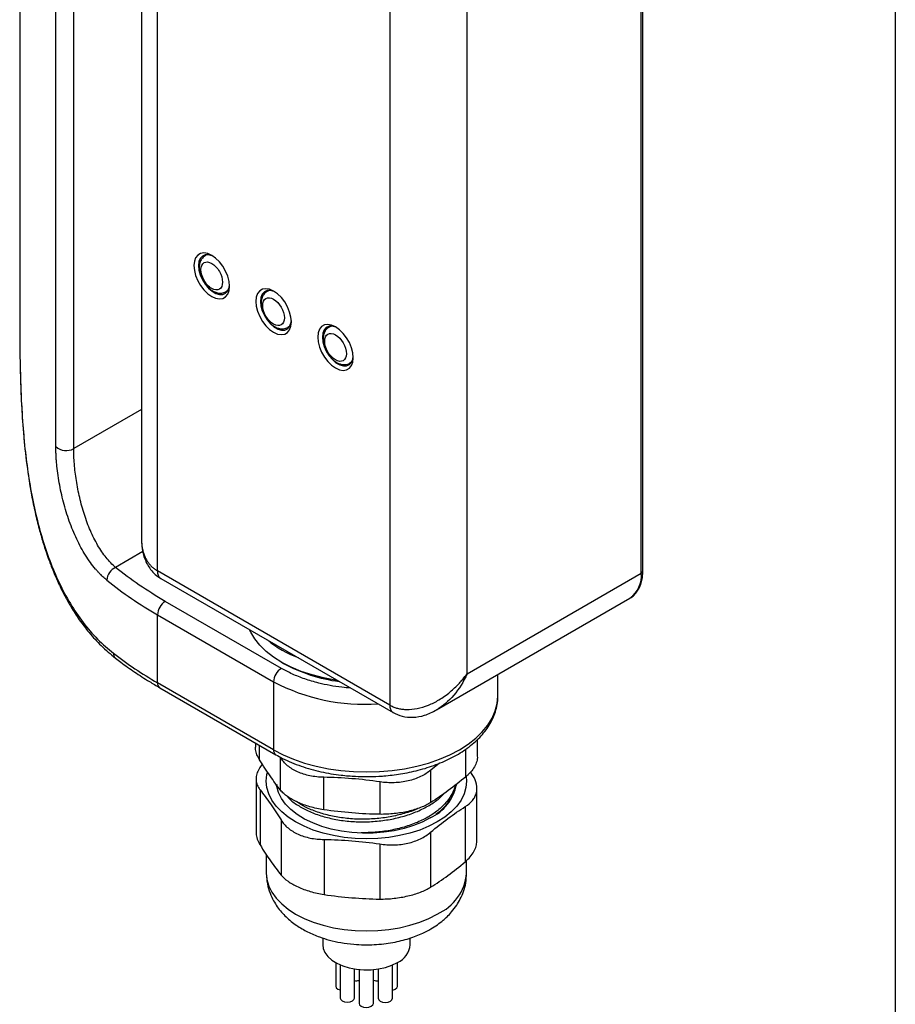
# Model space of a CAD drawing. Header units: millimetres. Extents: x 13 to 546, y 13 to 419.
# Tile 13 of 20: x 466 to 546, y 239 to 329. Entities that reach past the tile are written whole.
import ezdxf

# ---------------------------------------------------------------- set-up
doc = ezdxf.new("R2010")
doc.units = ezdxf.units.MM
doc.header["$LTSCALE"] = 2
doc.layers.add('TEXT', color=140, linetype='Continuous', lineweight=25)

msp = doc.modelspace()

# ---------------------------------------------------------------- linework, layer by layer
for p, q in [((466.095, 365.856), (466.095, 302.73)), ((469.399, 290.186), (469.399, 359.429)), ((471.029, 290), (471.029, 359.243)), ((477.225, 355.97), (477.225, 281.706)), ((478.69, 278.828), (478.69, 354.766)), ((523.03, 278.829), (523.03, 349.051)), ((522.884, 278.624), (522.884, 348.847)), ((499.903, 342.52), (499.903, 266.582)), ((506.974, 269.44), (506.974, 339.662)), ((483.214, 307.723), (483.043, 307.624)), ((484.943, 304.333), (485.114, 304.432)), ((488.871, 304.457), (488.7, 304.358)), ((490.6, 301.067), (490.77, 301.166)), ((494.527, 301.191), (494.357, 301.093)), ((496.256, 297.802), (496.427, 297.9)), ((477.225, 293.577), (471.029, 290)), ((477.358, 280.59), (474.862, 279.149)), ((499.903, 266.582), (478.69, 278.828)), ((479, 278.141), (500.213, 265.895)), ((506.974, 269.44), (522.884, 278.624)), ((504.188, 266.14), (521.848, 276.335)), ((490.003, 269.929), (479.397, 276.052)), ((478.69, 268.621), (478.69, 274.827)), ((478.69, 274.827), (489.296, 268.704)), ((474.847, 270.863), (474.881, 270.839)), ((490.002, 270.501), (490.214, 270.378)), ((509.781, 267.397), (509.781, 269.369)), ((489.296, 262.498), (478.69, 268.621)), ((478.897, 268.163), (489.503, 262.04)), ((489.296, 268.704), (489.296, 262.498)), ((487.637, 263.118), (487.637, 262.747)), ((487.998, 261.587), (487.998, 262.909)), ((507.926, 261.903), (507.926, 263.438)), ((489.937, 258.804), (489.937, 261.764)), ((506.861, 260.039), (506.861, 262.557)), ((504.438, 261.263), (503.656, 260.639)), ((493.872, 257.023), (493.872, 259.984)), ((503.656, 257.678), (503.656, 260.639)), ((507.508, 260.161), (507.296, 260.483)), ((487.694, 259.821), (487.694, 254.986)), ((489.581, 259.339), (489.581, 259.116)), ((499.017, 256.601), (499.017, 259.562)), ((505.995, 259.192), (505.971, 259.32)), ((507.869, 254.151), (507.869, 258.986)), ((488.055, 258.841), (488.055, 253.811)), ((506.804, 257.303), (506.804, 252.272)), ((489.973, 256.089), (489.973, 251.059)), ((503.634, 254.968), (503.634, 249.938)), ((493.908, 254.309), (493.908, 249.278)), ((498.995, 253.891), (498.995, 248.861)), ((488.631, 252.934), (488.631, 251.229)), ((506.931, 251.229), (506.931, 252.399)), ((493.781, 245.311), (493.781, 244.697)), ((501.781, 244.697), (501.781, 245.309)), ((494.972, 243.053), (494.972, 240.912)), ((495.382, 242.849), (495.382, 239.826)), ((500.153, 239.805), (500.153, 242.837)), ((500.601, 240.886), (500.601, 243.059)), ((496.682, 239.826), (496.682, 242.477)), ((497.109, 242.421), (497.109, 239.333)), ((498.409, 239.333), (498.409, 242.416)), ((498.431, 240.614), (498.431, 242.418)), ((498.853, 242.472), (498.853, 239.805)), ((498.409, 240.516), (498.431, 240.614))]:
    msp.add_line(p, q)
at = {"flags": 128}
for points in [[(483.639, 303.896), (484.001, 303.734), (484.345, 303.675), (484.653, 303.721), (484.911, 303.869), (485.105, 304.114), (485.225, 304.441), (485.266, 304.836), (485.225, 305.277), (485.105, 305.743), (484.911, 306.211), (484.653, 306.657), (484.345, 307.059), (484.001, 307.396), (483.639, 307.652), (483.277, 307.814), (482.934, 307.874), (482.625, 307.828), (482.368, 307.679), (482.174, 307.435), (482.054, 307.108), (482.013, 306.713), (482.054, 306.272), (482.174, 305.805), (482.368, 305.337), (482.625, 304.891), (482.934, 304.49), (483.277, 304.152), (483.639, 303.896)], [(483.749, 307.585), (483.681, 307.616), (483.35, 307.713), (483.048, 307.705), (482.793, 307.591), (482.599, 307.379), (482.478, 307.08), (482.437, 306.713)], [(482.437, 306.713), (482.478, 306.299), (482.599, 305.861), (482.793, 305.425), (483.048, 305.017), (483.35, 304.659), (483.681, 304.374), (484.022, 304.177), (484.353, 304.08), (484.655, 304.089), (484.91, 304.203), (485.104, 304.415), (485.225, 304.713), (485.262, 304.964)], [(485.176, 304.561), (485.028, 304.392), (484.929, 304.325)], [(489.296, 300.631), (489.658, 300.469), (490.002, 300.409), (490.31, 300.455), (490.568, 300.604), (490.761, 300.848), (490.882, 301.176), (490.922, 301.57), (490.882, 302.011), (490.761, 302.478), (490.568, 302.946), (490.31, 303.392), (490.002, 303.793), (489.658, 304.131), (489.296, 304.387), (488.934, 304.549), (488.59, 304.608), (488.282, 304.562), (488.025, 304.414), (487.831, 304.169), (487.711, 303.842), (487.67, 303.448), (487.711, 303.006), (487.831, 302.54), (488.025, 302.072), (488.282, 301.626), (488.59, 301.224), (488.934, 300.887), (489.296, 300.631)], [(489.406, 304.319), (489.338, 304.351), (489.007, 304.448), (488.705, 304.439), (488.45, 304.325), (488.256, 304.113), (488.135, 303.815), (488.094, 303.448)], [(488.094, 303.448), (488.135, 303.033), (488.256, 302.595), (488.45, 302.159), (488.705, 301.751), (489.007, 301.394), (489.338, 301.108), (489.679, 300.912), (490.01, 300.815), (490.312, 300.823), (490.567, 300.937), (490.76, 301.149), (490.881, 301.448), (490.919, 301.699)], [(490.833, 301.296), (490.685, 301.126), (490.585, 301.059)], [(493.327, 300.182), (493.367, 299.741), (493.488, 299.274), (493.681, 298.806), (493.939, 298.36), (494.247, 297.958), (494.591, 297.621), (494.953, 297.365), (495.315, 297.203), (495.659, 297.144), (495.967, 297.189), (496.225, 297.338), (496.418, 297.582), (496.539, 297.91), (496.579, 298.304), (496.539, 298.746), (496.418, 299.212), (496.225, 299.68), (495.967, 300.126), (495.659, 300.528), (495.315, 300.865), (494.953, 301.121), (494.591, 301.283), (494.247, 301.343), (493.939, 301.297), (493.681, 301.148), (493.488, 300.904), (493.367, 300.576), (493.327, 300.182)], [(495.063, 301.053), (494.995, 301.085), (494.664, 301.182), (494.362, 301.173), (494.107, 301.06), (493.913, 300.847), (493.792, 300.549), (493.751, 300.182)], [(493.751, 300.182), (493.792, 299.767), (493.913, 299.33), (494.107, 298.894), (494.362, 298.485), (494.664, 298.128), (494.995, 297.843), (495.336, 297.646), (495.667, 297.549), (495.968, 297.558), (496.224, 297.672), (496.417, 297.884), (496.538, 298.182), (496.576, 298.433)], [(496.49, 298.03), (496.342, 297.861), (496.253, 297.8)], [(495.135, 268.827), (494.921, 268.859), (493.844, 269.061), (492.808, 269.326), (491.826, 269.652), (490.907, 270.033), (490.06, 270.468), (489.295, 270.95), (488.621, 271.475), (488.043, 272.038), (487.569, 272.631), (487.203, 273.25), (487.104, 273.463)], [(489.296, 262.498), (490.169, 262.042), (491.115, 261.637), (492.125, 261.287), (493.189, 260.997), (494.298, 260.768), (495.44, 260.602), (496.605, 260.503), (497.781, 260.469), (498.958, 260.503), (500.122, 260.602), (501.265, 260.768), (502.374, 260.997), (503.438, 261.287), (504.448, 261.637), (505.394, 262.042), (506.267, 262.498), (507.058, 263.002), (507.759, 263.548), (508.364, 264.131), (508.868, 264.746), (509.265, 265.386), (509.551, 266.045), (509.724, 266.718), (509.781, 267.397)], [(506.904, 260.049), (506.931, 259.64), (506.874, 259.048), (506.702, 258.464), (506.418, 257.895), (506.025, 257.348), (505.529, 256.829), (504.935, 256.346), (504.251, 255.904), (503.486, 255.51), (502.65, 255.167), (501.751, 254.88), (500.803, 254.654), (499.817, 254.49), (498.806, 254.391), (497.781, 254.357), (496.757, 254.391), (495.745, 254.49), (494.759, 254.654), (493.811, 254.88), (492.913, 255.167), (492.076, 255.51), (491.311, 255.904), (490.628, 256.346), (490.034, 256.829), (489.538, 257.348), (489.145, 257.895), (488.861, 258.464), (488.689, 259.048), (488.631, 259.64), (488.689, 260.231), (488.729, 260.411)], [(503.615, 256.272), (502.884, 255.897), (502.082, 255.575), (501.219, 255.31), (500.308, 255.106), (499.361, 254.965), (498.392, 254.89), (497.415, 254.882), (496.443, 254.94), (495.489, 255.064), (494.568, 255.253), (493.692, 255.503), (492.873, 255.812), (492.123, 256.174), (491.453, 256.584), (490.871, 257.038), (490.387, 257.528), (490.006, 258.048), (489.734, 258.59), (489.576, 259.146), (489.56, 259.242)], [(488.631, 251.229), (488.689, 250.638), (488.861, 250.054), (489.145, 249.485), (489.538, 248.937), (490.034, 248.419), (490.628, 247.936), (491.311, 247.494), (492.076, 247.099), (492.913, 246.757), (493.811, 246.47), (494.759, 246.243), (495.745, 246.079), (496.757, 245.98), (497.781, 245.947), (498.806, 245.98), (499.817, 246.079), (500.803, 246.243), (501.751, 246.47), (502.65, 246.757), (503.486, 247.099), (504.251, 247.494)], [(493.781, 244.697), (493.825, 244.355), (493.982, 243.974), (494.249, 243.614), (494.617, 243.285), (495.076, 242.996), (495.612, 242.757), (496.212, 242.573), (496.856, 242.45), (497.527, 242.392), (498.205, 242.401), (498.871, 242.475), (499.506, 242.613), (500.091, 242.812), (500.61, 243.064)], [(494.972, 240.912), (495.022, 240.769), (495.163, 240.647), (495.374, 240.565), (495.382, 240.564)], [(500.153, 240.53), (500.199, 240.54), (500.41, 240.621), (500.551, 240.743), (500.601, 240.886)], [(495.382, 239.826), (495.431, 239.682), (495.572, 239.56), (495.783, 239.479), (496.032, 239.45), (496.28, 239.479), (496.491, 239.56), (496.632, 239.682), (496.682, 239.826)], [(497.109, 239.333), (497.158, 239.189), (497.299, 239.067), (497.51, 238.986), (497.759, 238.957), (498.007, 238.986), (498.218, 239.067), (498.359, 239.189), (498.409, 239.333), (498.409, 239.333)], [(498.853, 239.805), (498.902, 239.661), (499.043, 239.54), (499.254, 239.458), (499.503, 239.43), (499.751, 239.458), (499.962, 239.54), (500.103, 239.661), (500.153, 239.805)]]:
    msp.add_lwpolyline(points, dxfattribs=at)
for centre, radius, start, end in [((483.38, 307.028), 0.685, 91.91212, 121.00004), ((489.037, 303.762), 0.685, 91.91211, 121.00004), ((494.694, 300.493), 0.689, 91.94024, 118.40563), ((470.341, 291.206), 1.388, 227.25912, 299.70331), ((475.396, 277.907), 1.351, 113.24403, 176.14845), ((479.403, 278.737), 0.719, 172.74417, 235.94365), ((522.78, 278.853), 0.251, 294.37466, 354.3052), ((496.361, 305.682), 35.558, 231.13055, 240.19892), ((520.445, 278.349), 2.454, 304.86125, 6.45093), ((480.225, 274.757), 1.537, 122.60548, 177.39452), ((495.252, 280.59), 10.372, 231.05764, 248.94774), ((475.196, 271.275), 0.539, 176.34716, 229.67812), ((496.739, 300.067), 36.258, 232.48148, 240.14412), ((490.831, 268.634), 1.537, 122.60548, 177.39452), ((497.059, 282.887), 14.258, 241.31227, 262.866), ((479.165, 268.561), 0.48, 172.74417, 235.94365), ((497.558, 284.343), 17.687, 242.15389, 274.08558), ((500.654, 266.508), 0.755, 174.37962, 234.30196), ((489.785, 262.444), 0.492, 173.6589, 235.45008), ((501.74, 260.212), 4.364, 295.44543, 348.36637), ((502.451, 251.615), 4.497, 293.59917, 355.08069), ((499.821, 244.866), 1.967, 293.62491, 355.05495), ((496.839, 242.479), 1.08, 261.62924, 284.45777), ((498.763, 242.442), 1.055, 251.66243, 274.85379)]:
    msp.add_arc(centre, radius, start, end)
for points, knots in [([(483.043, 307.624), (482.923, 307.532), (482.711, 307.367), (482.532, 306.956), (482.482, 306.505), (482.565, 305.975), (482.78, 305.425), (483.126, 304.904), (483.498, 304.55), (483.856, 304.331), (484.191, 304.212), (484.577, 304.179), (484.816, 304.28), (484.943, 304.333)], [0, 0, 0, 0, 0.098952, 0.175891, 0.274982, 0.370572, 0.477029, 0.585084, 0.694303, 0.755863, 0.827052, 0.908482, 1, 1, 1, 1]), ([(482.649, 306.346), (482.649, 306.649), (482.754, 306.88), (483.125, 307.094), (483.377, 307.069), (483.902, 306.766), (484.154, 306.5), (484.525, 305.857), (484.629, 305.506), (484.629, 305.203)], [0, 0, 0, 0, 0.25, 0.25, 0.5, 0.5, 0.75, 0.75, 1, 1, 1, 1]), ([(484.629, 305.203), (484.629, 304.9), (484.525, 304.669), (484.154, 304.455), (483.902, 304.48), (483.377, 304.783), (483.125, 305.049), (482.754, 305.692), (482.649, 306.043), (482.649, 306.346)], [0, 0, 0, 0, 0.25, 0.25, 0.5, 0.5, 0.75, 0.75, 1, 1, 1, 1]), ([(488.7, 304.358), (488.58, 304.266), (488.368, 304.102), (488.189, 303.69), (488.138, 303.239), (488.221, 302.709), (488.437, 302.159), (488.783, 301.639), (489.155, 301.284), (489.513, 301.066), (489.848, 300.947), (490.234, 300.913), (490.473, 301.014), (490.6, 301.067)], [0, 0, 0, 0, 0.098952, 0.175891, 0.274982, 0.370572, 0.477029, 0.585084, 0.694303, 0.755863, 0.827052, 0.908482, 1, 1, 1, 1]), ([(488.306, 303.08), (488.306, 303.711), (488.75, 303.967), (489.842, 303.336), (490.286, 302.568), (490.286, 301.937)], [0, 0, 0, 0, 0.5, 0.5, 1, 1, 1, 1]), ([(490.286, 301.937), (490.286, 301.634), (490.182, 301.404), (489.81, 301.189), (489.559, 301.214), (489.034, 301.517), (488.782, 301.783), (488.41, 302.426), (488.306, 302.777), (488.306, 303.08)], [0, 0, 0, 0, 0.25, 0.25, 0.5, 0.5, 0.75, 0.75, 1, 1, 1, 1]), ([(466.095, 302.73), (466.095, 302.334), (466.095, 301.431), (466.102, 299.946), (466.116, 298.492), (466.139, 297.561), (466.148, 297.189)], [0, 0, 0, 0, 0.2234467, 0.5102133, 0.8042662, 1, 1, 1, 1]), ([(494.377, 301.092), (494.346, 301.078), (494.214, 301.018), (494.042, 300.826), (493.89, 300.544), (493.819, 300.234), (493.811, 299.917), (493.85, 299.628), (493.918, 299.365), (494.016, 299.091), (494.115, 298.903), (494.173, 298.793)], [0, 0, 0, 0, 0.043787, 0.183422, 0.315254, 0.448931, 0.572174, 0.689979, 0.77783, 0.869956, 1, 1, 1, 1]), ([(493.963, 299.815), (493.963, 300.446), (494.407, 300.702), (495.499, 300.071), (495.943, 299.303), (495.943, 298.672)], [0, 0, 0, 0, 0.5, 0.5, 1, 1, 1, 1]), ([(495.943, 298.672), (495.943, 298.368), (495.839, 298.138), (495.467, 297.923), (495.216, 297.948), (494.69, 298.252), (494.439, 298.517), (494.067, 299.16), (493.963, 299.511), (493.963, 299.815)], [0, 0, 0, 0, 0.25, 0.25, 0.5, 0.5, 0.75, 0.75, 1, 1, 1, 1]), ([(494.173, 298.793), (494.257, 298.662), (494.373, 298.48), (494.576, 298.25), (494.755, 298.077), (494.983, 297.908), (495.231, 297.774), (495.5, 297.685), (495.782, 297.659), (496.042, 297.693), (496.185, 297.773), (496.245, 297.807)], [0, 0, 0, 0, 0.163865, 0.227674, 0.332768, 0.43964, 0.553152, 0.670516, 0.790225, 0.912165, 1, 1, 1, 1]), ([(466.148, 297.189), (466.152, 296.986), (466.173, 295.959), (466.251, 294.062), (466.416, 291.553), (466.67, 289.057), (467.022, 286.625), (467.49, 284.247), (468.083, 281.958), (468.808, 279.782), (469.679, 277.726), (470.696, 275.821), (471.873, 274.087), (473.181, 272.548), (474.168, 271.72), (474.658, 271.309)], [0, 0, 0, 0, 0.019944, 0.100417, 0.183844, 0.264485, 0.346552, 0.428408, 0.510237, 0.591894, 0.672588, 0.755136, 0.836401, 0.918696, 1, 1, 1, 1]), ([(466.15, 297.203), (466.154, 297.016), (466.172, 296.088), (466.248, 294.143), (466.418, 291.422), (466.723, 288.53), (467.098, 286.119), (467.495, 284.182), (467.846, 282.749), (468.195, 281.525), (468.512, 280.541), (468.769, 279.819), (469.006, 279.195), (469.281, 278.513), (469.686, 277.597), (470.201, 276.562), (470.828, 275.453), (471.563, 274.32), (472.467, 273.138), (473.557, 271.934), (474.402, 271.233), (474.847, 270.864)], [0, 0, 0, 0, 0.018177, 0.090181, 0.186516, 0.280387, 0.372525, 0.427347, 0.479021, 0.522809, 0.558809, 0.587129, 0.603844, 0.629788, 0.665736, 0.71187, 0.756376, 0.807607, 0.865066, 0.92901, 1, 1, 1, 1]), ([(474.047, 277.998), (473.989, 278.046), (473.872, 278.143), (473.7, 278.298), (473.529, 278.461), (473.36, 278.633), (473.194, 278.812), (472.92, 279.123), (472.55, 279.593), (472.102, 280.257), (471.683, 280.973), (471.168, 281.99), (470.607, 283.361), (470.162, 284.818), (469.88, 285.996), (469.706, 286.881), (469.57, 287.751), (469.488, 288.459), (469.442, 289.009), (469.417, 289.414), (469.402, 289.808), (469.4, 290.06), (469.399, 290.186)], [0, 0, 0, 0, 0.020796, 0.041575, 0.062357, 0.083163, 0.104012, 0.124925, 0.187457, 0.250112, 0.312468, 0.374769, 0.499933, 0.624282, 0.687171, 0.749451, 0.812028, 0.874103, 0.905702, 0.937152, 0.968551, 1, 1, 1, 1]), ([(474.862, 279.149), (474.558, 279.407), (474.27, 279.707), (473.859, 280.218), (473.726, 280.399), (473.466, 280.779), (473.34, 280.981), (472.977, 281.603), (472.756, 282.045), (472.351, 282.98), (472.166, 283.478), (471.841, 284.485), (471.701, 284.999), (471.517, 285.783), (471.461, 286.048), (471.359, 286.572), (471.314, 286.831), (471.193, 287.602), (471.132, 288.106), (471.05, 289.092), (471.029, 289.561), (471.029, 290)], [0, 0, 0, 0, 0.125, 0.125, 0.1875, 0.1875, 0.25, 0.25, 0.375, 0.375, 0.5, 0.5, 0.625, 0.625, 0.6875, 0.6875, 0.75, 0.75, 0.875, 0.875, 1, 1, 1, 1]), ([(477.225, 281.706), (477.236, 281.426), (477.26, 280.822), (477.504, 279.871), (477.937, 279.076), (478.471, 278.491), (478.82, 278.26), (479, 278.141)], [0, 0, 0, 0, 0.198991, 0.429306, 0.695275, 0.843075, 1, 1, 1, 1]), ([(477.225, 281.706), (477.226, 281.637), (477.228, 281.5), (477.241, 281.299), (477.263, 281.105), (477.294, 280.916), (477.332, 280.734), (477.378, 280.558), (477.432, 280.389), (477.493, 280.227), (477.56, 280.071), (477.658, 279.877), (477.795, 279.651), (477.984, 279.404), (478.197, 279.184), (478.43, 278.989), (478.603, 278.882), (478.69, 278.828)], [0, 0, 0, 0, 0.05764, 0.114299, 0.169994, 0.224747, 0.278578, 0.33151, 0.383566, 0.43477, 0.485149, 0.534729, 0.630128, 0.72412, 0.816936, 0.908814, 1, 1, 1, 1]), ([(521.838, 276.341), (521.878, 276.361), (522.059, 276.45), (522.317, 276.691), (522.6, 277.053), (522.809, 277.475), (522.949, 277.948), (523.023, 278.402), (523.023, 278.709), (523.023, 278.832)], [0, 0, 0, 0, 0.050448, 0.224483, 0.38795, 0.554039, 0.721461, 0.888408, 1, 1, 1, 1]), ([(474.856, 270.867), (475.015, 270.742), (475.57, 270.304), (476.599, 269.59), (477.787, 268.812), (478.582, 268.354), (478.904, 268.168)], [0, 0, 0, 0, 0.129639, 0.454269, 0.778827, 1, 1, 1, 1]), ([(496.342, 268.13), (496.07, 268.152), (495.43, 268.202), (494.448, 268.357), (493.308, 268.601), (492.145, 268.947), (490.995, 269.395), (490.331, 269.753), (490.003, 269.929)], [0, 0, 0, 0, 0.114673, 0.26914, 0.42368, 0.62128, 0.813531, 1, 1, 1, 1]), ([(499.903, 266.582), (499.952, 266.555), (500.051, 266.5), (500.207, 266.428), (500.369, 266.365), (500.537, 266.31), (500.71, 266.264), (500.888, 266.228), (501.072, 266.2), (501.26, 266.182), (501.696, 266.162), (502.43, 266.232), (503.433, 266.538), (504.458, 267.055), (505.25, 267.618), (505.857, 268.155), (506.24, 268.541), (506.622, 268.973), (506.844, 269.268), (506.974, 269.44)], [0, 0, 0, 0, 0.023724, 0.047532, 0.071445, 0.095481, 0.119662, 0.144005, 0.168531, 0.193256, 0.218199, 0.33806, 0.468442, 0.594278, 0.738643, 0.801468, 0.87239, 0.92551, 1, 1, 1, 1]), ([(506.974, 269.44), (506.65, 268.718), (506.234, 268.05), (505.281, 266.922), (504.745, 266.462), (504.188, 266.14)], [0, 0, 0, 0, 0.5, 0.5, 1, 1, 1, 1]), ([(497.781, 260.047), (498.16, 260.052), (498.692, 260.061), (499.473, 260.115), (500.135, 260.181), (500.914, 260.29), (501.714, 260.437), (502.53, 260.626), (503.344, 260.858), (504.142, 261.133), (504.916, 261.45), (505.656, 261.808), (506.354, 262.205), (507.005, 262.642), (507.601, 263.115), (508.138, 263.623), (508.609, 264.166), (509.01, 264.74), (509.334, 265.343), (509.579, 265.974), (509.728, 266.629), (509.793, 267.104), (509.778, 267.358), (509.776, 267.386)], [0, 0, 0, 0, 0.06146, 0.0864, 0.127704, 0.170438, 0.216119, 0.263602, 0.312434, 0.36226, 0.412838, 0.464, 0.515628, 0.567638, 0.619956, 0.672513, 0.725259, 0.778159, 0.831224, 0.884546, 0.93835, 0.99301, 1, 1, 1, 1]), ([(500.213, 265.895), (500.481, 265.769), (501.049, 265.501), (502.051, 265.424), (503.142, 265.612), (503.828, 265.958), (504.188, 266.14)], [0, 0, 0, 0, 0.2112038, 0.4489613, 0.7104731, 1, 1, 1, 1]), ([(487.998, 261.587), (487.915, 261.741), (487.75, 262.048), (487.64, 262.442), (487.651, 262.669), (487.655, 262.747)], [0, 0, 0, 0, 0.397853, 0.795689, 1, 1, 1, 1]), ([(489.508, 262.044), (489.709, 261.93), (490.162, 261.673), (490.933, 261.326), (491.797, 260.995), (492.695, 260.716), (493.609, 260.486), (494.532, 260.307), (495.373, 260.187), (496.125, 260.112), (496.898, 260.059), (497.449, 260.051), (497.781, 260.047)], [0, 0, 0, 0, 0.08993, 0.202804, 0.314886, 0.425823, 0.534885, 0.64028, 0.744422, 0.818848, 0.890861, 1, 1, 1, 1]), ([(493.872, 259.984), (493.438, 259.99), (493.019, 260.035), (492.415, 260.159), (492.218, 260.211), (491.843, 260.331), (491.664, 260.4), (491.151, 260.632), (490.839, 260.824), (490.448, 261.148), (490.329, 261.262), (490.115, 261.504), (490.019, 261.632), (489.937, 261.764)], [0, 0, 0, 0, 0.25, 0.25, 0.375, 0.375, 0.5, 0.5, 0.75, 0.75, 0.875, 0.875, 1, 1, 1, 1]), ([(507.908, 261.903), (507.911, 261.82), (507.919, 261.583), (507.781, 261.174), (507.506, 260.697), (507.177, 260.318), (506.937, 260.106), (506.861, 260.039)], [0, 0, 0, 0, 0.134174, 0.385949, 0.63587, 0.885802, 1, 1, 1, 1]), ([(488.26, 261.184), (488.155, 261.046), (487.929, 260.749), (487.742, 260.285), (487.67, 259.813), (487.743, 259.368), (487.896, 259.049), (488.025, 258.881), (488.055, 258.841)], [0, 0, 0, 0, 0.169133, 0.363031, 0.556926, 0.748774, 0.940641, 1, 1, 1, 1]), ([(489.937, 258.804), (489.614, 259.209), (489.291, 259.646), (488.644, 260.575), (488.321, 261.066), (487.998, 261.587)], [0, 0, 0, 0, 0.5, 0.5, 1, 1, 1, 1]), ([(499.017, 259.562), (498.161, 259.69), (497.304, 259.787), (495.587, 259.928), (494.728, 259.972), (493.872, 259.984)], [0, 0, 0, 0, 0.5, 0.5, 1, 1, 1, 1]), ([(503.656, 260.639), (503.385, 260.41), (503.076, 260.212), (502.552, 259.961), (502.368, 259.886), (501.987, 259.754), (501.79, 259.697), (501.178, 259.555), (500.757, 259.501), (500.107, 259.478), (499.887, 259.481), (499.451, 259.507), (499.234, 259.529), (499.017, 259.562)], [0, 0, 0, 0, 0.25, 0.25, 0.375, 0.375, 0.5, 0.5, 0.75, 0.75, 0.875, 0.875, 1, 1, 1, 1]), ([(506.861, 260.039), (506.328, 259.588), (505.794, 259.168), (504.724, 258.38), (504.189, 258.013), (503.656, 257.678)], [0, 0, 0, 0, 0.5, 0.5, 1, 1, 1, 1]), ([(506.804, 257.303), (507.075, 257.471), (507.295, 257.66), (507.552, 257.979), (507.626, 258.092), (507.743, 258.325), (507.788, 258.446), (507.88, 258.818), (507.885, 259.086), (507.78, 259.622), (507.671, 259.894), (507.508, 260.161)], [0, 0, 0, 0, 0.25, 0.25, 0.375, 0.375, 0.5, 0.5, 0.75, 0.75, 1, 1, 1, 1]), ([(505.895, 259.284), (505.822, 259.033), (505.669, 258.507), (505.154, 257.752), (504.44, 257.033), (503.527, 256.394), (502.456, 255.85), (501.249, 255.421), (499.945, 255.115), (498.617, 254.934), (497.733, 254.923), (497.31, 254.917)], [0, 0, 0, 0, 0.104038, 0.217236, 0.330433, 0.443625, 0.556816, 0.670016, 0.783215, 0.896407, 1, 1, 1, 1]), ([(504.131, 256.616), (504.326, 256.764), (504.816, 257.132), (505.368, 257.803), (505.801, 258.562), (505.895, 259.077), (505.94, 259.32)], [0, 0, 0, 0, 0.189618, 0.475264, 0.752846, 1, 1, 1, 1]), ([(493.872, 257.023), (493.438, 257.089), (493.019, 257.179), (492.415, 257.351), (492.218, 257.415), (491.843, 257.551), (491.664, 257.623), (491.151, 257.856), (490.839, 258.031), (490.448, 258.308), (490.329, 258.403), (490.115, 258.6), (490.019, 258.701), (489.937, 258.804)], [0, 0, 0, 0, 0.25, 0.25, 0.375, 0.375, 0.5, 0.5, 0.75, 0.75, 0.875, 0.875, 1, 1, 1, 1]), ([(490.553, 258.237), (490.627, 258.151), (490.904, 257.833), (491.586, 257.358), (492.58, 256.83), (493.724, 256.415), (494.991, 256.11), (496.327, 255.937), (497.716, 255.897), (499.094, 255.991), (500.448, 256.22), (501.713, 256.572), (502.882, 257.048), (503.878, 257.631), (504.533, 258.111), (504.78, 258.404), (504.821, 258.453)], [0, 0, 0, 0, 0.029788, 0.110468, 0.188875, 0.269555, 0.347969, 0.428657, 0.507067, 0.587751, 0.666166, 0.746856, 0.825266, 0.90595, 0.984364, 1, 1, 1, 1]), ([(502.48, 257.134), (502.464, 257.126), (502.094, 256.937), (501.238, 256.67), (499.948, 256.352), (498.578, 256.178), (497.19, 256.131), (495.819, 256.224), (494.501, 256.446), (493.283, 256.796), (492.218, 257.229), (491.655, 257.59), (491.392, 257.758)], [0, 0, 0, 0, 0.0048751, 0.1169465, 0.229018, 0.3410818, 0.4531456, 0.5652152, 0.6772847, 0.7893487, 0.9014128, 1, 1, 1, 1]), ([(503.656, 257.678), (503.385, 257.509), (503.076, 257.356), (502.552, 257.153), (502.368, 257.089), (501.987, 256.973), (501.79, 256.921), (501.178, 256.778), (500.757, 256.708), (500.107, 256.639), (499.887, 256.622), (499.451, 256.602), (499.234, 256.598), (499.017, 256.601)], [0, 0, 0, 0, 0.25, 0.25, 0.375, 0.375, 0.5, 0.5, 0.75, 0.75, 0.875, 0.875, 1, 1, 1, 1]), ([(503.634, 254.968), (504.161, 255.418), (504.69, 255.829), (505.748, 256.609), (506.277, 256.976), (506.804, 257.303)], [0, 0, 0, 0, 0.5, 0.5, 1, 1, 1, 1]), ([(499.017, 256.601), (498.161, 256.614), (497.304, 256.657), (495.587, 256.798), (494.728, 256.895), (493.872, 257.023)], [0, 0, 0, 0, 0.5, 0.5, 1, 1, 1, 1]), ([(489.973, 256.089), (490.137, 255.822), (490.35, 255.577), (490.742, 255.247), (490.887, 255.143), (491.193, 254.953), (491.355, 254.866), (491.868, 254.634), (492.251, 254.513), (493.051, 254.354), (493.473, 254.313), (493.908, 254.309)], [0, 0, 0, 0, 0.25, 0.25, 0.375, 0.375, 0.5, 0.5, 0.75, 0.75, 1, 1, 1, 1]), ([(487.695, 254.986), (487.695, 254.984), (487.672, 254.821), (487.754, 254.474), (487.896, 254.081), (488.025, 253.862), (488.055, 253.811)], [0, 0, 0, 0, 0.004819, 0.435726, 0.866675, 1, 1, 1, 1]), ([(498.995, 253.891), (499.43, 253.824), (499.864, 253.795), (500.513, 253.812), (500.731, 253.828), (501.155, 253.881), (501.361, 253.917), (501.966, 254.058), (502.355, 254.194), (503.05, 254.533), (503.363, 254.737), (503.634, 254.968)], [0, 0, 0, 0, 0.25, 0.25, 0.375, 0.375, 0.5, 0.5, 0.75, 0.75, 1, 1, 1, 1]), ([(506.804, 252.272), (506.964, 252.422), (507.285, 252.721), (507.615, 253.203), (507.829, 253.686), (507.855, 253.996), (507.868, 254.151)], [0, 0, 0, 0, 0.2506262, 0.5012264, 0.7520021, 1, 1, 1, 1]), ([(503.634, 249.938), (504.161, 250.265), (504.69, 250.632), (505.748, 251.412), (506.277, 251.823), (506.804, 252.272)], [0, 0, 0, 0, 0.5, 0.5, 1, 1, 1, 1]), ([(488.631, 251.229), (488.651, 250.896), (488.687, 250.268), (488.941, 249.424), (489.262, 248.731), (489.727, 247.992), (490.404, 247.213), (491.354, 246.451), (492.392, 245.846), (493.402, 245.416), (494.423, 245.096), (495.464, 244.865), (496.532, 244.725), (497.559, 244.673), (498.764, 244.695), (500.165, 244.858), (501.657, 245.23), (502.796, 245.673), (503.637, 246.112), (504.252, 246.504), (504.739, 246.878), (505.18, 247.275), (505.606, 247.725), (506.019, 248.27), (506.383, 248.894), (506.672, 249.575), (506.887, 250.365), (506.916, 250.932), (506.931, 251.229)], [0, 0, 0, 0, 0.041566, 0.078463, 0.110672, 0.138475, 0.191113, 0.242338, 0.289283, 0.336601, 0.372883, 0.413051, 0.457149, 0.492149, 0.525961, 0.589305, 0.64735, 0.700296, 0.732495, 0.762111, 0.789939, 0.809034, 0.834265, 0.865846, 0.893818, 0.925514, 0.960931, 1, 1, 1, 1]), ([(489.973, 251.059), (490.137, 250.855), (490.35, 250.664), (490.742, 250.39), (490.887, 250.3), (491.193, 250.13), (491.355, 250.049), (491.868, 249.816), (492.251, 249.675), (493.051, 249.441), (493.473, 249.345), (493.908, 249.278)], [0, 0, 0, 0, 0.25, 0.25, 0.375, 0.375, 0.5, 0.5, 0.75, 0.75, 1, 1, 1, 1]), ([(498.995, 248.861), (499.43, 248.857), (499.864, 248.881), (500.513, 248.955), (500.731, 248.986), (501.155, 249.058), (501.361, 249.1), (501.966, 249.24), (502.355, 249.356), (503.05, 249.62), (503.363, 249.77), (503.634, 249.938)], [0, 0, 0, 0, 0.25, 0.25, 0.375, 0.375, 0.5, 0.5, 0.75, 0.75, 1, 1, 1, 1])]:
    msp.add_open_spline(points, degree=3, knots=knots)
for points in [[(479.397, 276.052), (477.738, 277.009), (476.221, 278.045), (474.862, 279.149)], [(488.055, 258.841), (488.375, 258.444), (489.014, 257.57), (489.653, 256.61), (489.973, 256.089)], [(488.055, 253.811), (488.375, 253.29), (489.014, 252.33), (489.653, 251.456), (489.973, 251.059)], [(493.908, 254.309), (494.756, 254.301), (496.452, 254.205), (498.147, 254.023), (498.995, 253.891)], [(493.908, 249.278), (494.756, 249.147), (496.452, 248.965), (498.147, 248.869), (498.995, 248.861)]]:
    msp.add_open_spline(points, degree=3)
at = {"layer": 'TEXT'}
msp.add_line((546.1, 419.1), (546.1, 12.7), dxfattribs=at)

doc.saveas('drawing.dxf')
